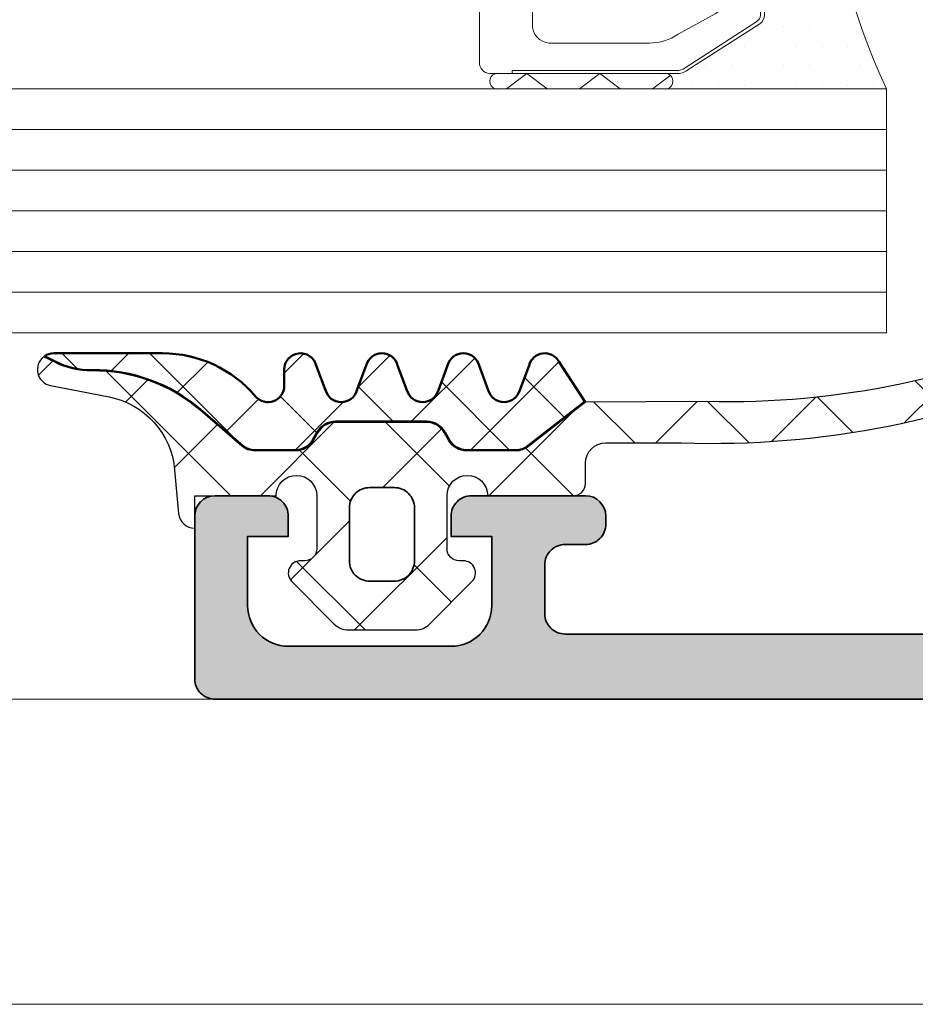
# Model space of a CAD drawing. Header units: millimetres. Extents: x 71658 to 298332, y -154437 to -30421.
# Tile 86 of 155: x 92891 to 92913, y -58691 to -58667. Entities that reach past the tile are written whole.
import ezdxf

# ---------------------------------------------------------------- set-up
doc = ezdxf.new("R2010")
doc.units = ezdxf.units.MM
doc.header["$LTSCALE"] = 500
doc.header["$MEASUREMENT"] = 0
doc.layers.get('0').update_dxf_attribs({"color": 250, "lineweight": 5})
for name, color, linetype, lineweight in [('0S-Profile Aluminium', 254, 'Continuous', 35), ('0S-Profile EPDM', 22, 'Continuous', 25), ('0S-Profile Isolator', 91, 'Continuous', 50), ('0S-Shading Aluminium', 252, 'Continuous', 20), ('0S-Shading EPDM', 25, 'Continuous', 13), ('0S-Shading Isolator', 103, 'Continuous', 25), ('2-0', 30, 'Continuous', 0), ('3-0', 84, 'Continuous', 0), ('A-13-UKS', 250, 'Continuous', 5), ('S11_Stahl_Kontur', 62, 'Continuous', 0), ('SA_Ripplagi', 45, 'Continuous', 9)]:
    doc.layers.add(name, color=color, linetype=linetype, lineweight=lineweight)

# ---------------------------------------------------------------- blocks, each defined once
blk = doc.blocks.new('345060__2391D3E9_2783_4A77_BB1D_5E7184944C44_')
at = {"layer": '0S-Shading Aluminium'}
h = blk.add_hatch(color=256, dxfattribs=at)
edge = h.paths.add_edge_path()
edge.add_arc((0.6999984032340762, 10.999986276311), 0.4999862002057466, 180, 270.0000000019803)
edge.add_line((0.6999984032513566, 10.50000007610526), (6.500003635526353, 10.50000007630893))
edge.add_ellipse((6.500003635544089, 10.00000371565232), major_axis=(-0.4999963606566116, 0), ratio=1, start_angle=180, end_angle=270.0000000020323, ccw=False)
edge.add_line((6.999999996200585, 10.000003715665), (6.999999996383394, 2.800022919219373))
edge.add_ellipse((5.999980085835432, 2.80002291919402), major_axis=(-1.000019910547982, 0), ratio=1, start_angle=89.99999999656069, end_angle=180, ccw=False)
edge.add_line((5.999980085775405, 1.800003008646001), (2.700012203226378, 1.800003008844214))
edge.add_ellipse((2.699981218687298, 2.799972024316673), major_axis=(-0.999969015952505, 0), ratio=1, start_angle=-0.0017821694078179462, end_angle=90.00177533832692, ccw=False)
edge.add_line((1.700012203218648, 2.800003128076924), (1.700012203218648, 4.500000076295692))
edge.add_line((1.700012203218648, 4.500000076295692), (1.100006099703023, 4.500000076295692))
edge.add_line((1.100006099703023, 4.500000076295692), (0, 3.400001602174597))
edge.add_line((0, 3.400001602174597), (0, 0))
edge.add_line((0, 0), (68.4999983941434, -1.33014e-11))
edge.add_arc((68.4999983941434, 0.4999963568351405), 0.4999963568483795, 270, 360.0004159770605)
edge.add_line((68.99999475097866, 0.4999999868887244), (68.99999475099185, 4.500003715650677))
edge.add_arc((68.49999839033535, 4.500003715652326), 0.4999963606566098, 0, 89.99999998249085)
edge.add_line((68.49999839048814, 5.000000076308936), (67.19995618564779, 5.000000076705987))
edge.add_arc((67.19995618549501, 4.50005084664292), 0.4999492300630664, 89.9999999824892, 180)
edge.add_line((66.70000695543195, 4.500050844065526), (66.70000695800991, 4.000000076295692))
edge.add_line((66.70000695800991, 4.000000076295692), (67.70000695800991, 4.000000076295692))
edge.add_line((67.70000695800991, 4.000000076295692), (67.70000695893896, 2.3000462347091))
edge.add_ellipse((66.69996373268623, 2.30004623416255), major_axis=(-1.000043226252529, 0), ratio=1, start_angle=89.99999998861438, end_angle=180, ccw=False)
edge.add_line((66.6999637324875, 1.300003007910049), (62.69996356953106, 1.300003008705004))
edge.add_ellipse((62.69996356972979, 2.299955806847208), major_axis=(-0.9999527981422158, 0), ratio=1, start_angle=0, end_angle=89.99999998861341, ccw=False)
edge.add_line((61.70001077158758, 2.299955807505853), (61.70001077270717, 4.000000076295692))
edge.add_line((61.70001077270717, 4.000000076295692), (62.70001077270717, 4.000000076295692))
edge.add_line((62.70001077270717, 4.000000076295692), (62.70001077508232, 4.499951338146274))
edge.add_arc((62.19996203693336, 4.499951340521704), 0.5000487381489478, 0, 90.0000000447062)
edge.add_line((62.19996203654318, 5.000000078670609), (59.39997866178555, 5.000000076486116))
edge.add_arc((59.39997866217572, 4.500013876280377), 0.4999862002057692, 90.0000000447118, 180)
edge.add_line((58.89999246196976, 4.500013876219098), (58.89999246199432, 4.29999024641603))
edge.add_arc((59.39997958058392, 4.299990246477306), 0.4999871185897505, 180, 270.0000000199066)
edge.add_line((59.39997958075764, 3.800003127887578), (59.89998972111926, 3.800003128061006))
edge.add_ellipse((59.89998972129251, 3.300000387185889), major_axis=(-0.5000027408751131, 0), ratio=1, start_angle=180, end_angle=270.00000001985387, ccw=False)
edge.add_line((60.39999246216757, 3.300000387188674), (60.3999924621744, 2.099994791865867))
edge.add_ellipse((59.89999610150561, 2.099994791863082), major_axis=(-0.4999963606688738, 0), ratio=1, start_angle=89.99999999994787, end_angle=180, ccw=False)
edge.add_line((59.89999610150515, 1.599998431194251), (43.99999856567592, 1.599998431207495))
edge.add_line((43.99999856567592, 1.599998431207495), (37.94294408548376, 1.946114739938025))
edge.add_ellipse((37.99999317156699, 2.944476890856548), major_axis=(-0.999990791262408, 0), ratio=1, start_angle=0, end_angle=86.7295223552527, ccw=False)
edge.add_line((37.00000238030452, 2.944476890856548), (37.00000238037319, 10.09999855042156))
edge.add_ellipse((37.50000238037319, 10.09999855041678), major_axis=(-0.5000000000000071, 0), ratio=1, start_angle=270, end_angle=360, ccw=False)
edge.add_line((37.50000238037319, 10.59999855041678), (38.50000238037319, 10.59999855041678))
edge.add_arc((38.50000238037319, 11.09999855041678), 0.5000000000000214, 270, 360)
edge.add_line((39.00000238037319, 11.09999855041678), (39.00000238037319, 12.50000007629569))
edge.add_ellipse((39.07883882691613, 12.76752066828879), major_axis=(-0.2788950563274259, 0), ratio=1, start_angle=-1.1645893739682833, end_angle=73.5801235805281, ccw=False)
edge.add_line((38.80000138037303, 12.77318907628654), (38.80000138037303, 13.22678307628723))
edge.add_ellipse((39.07886947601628, 13.23244373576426), major_axis=(-0.2789255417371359, 0), ratio=1, start_angle=-73.57540544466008, end_angle=1.1628700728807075, ccw=False)
edge.add_line((39.00000238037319, 13.4999870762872), (39.00000238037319, 15.37999807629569))
edge.add_arc((38.70000238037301, 15.37999807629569), 0.3000000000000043, 0, 90)
edge.add_line((38.70000238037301, 15.67999807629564), (37.72002806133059, 15.67999807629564))
edge.add_arc((37.72002806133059, 15.37999807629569), 0.2999999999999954, 90, 180)
edge.add_line((37.42002806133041, 15.37999807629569), (37.42002806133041, 12.62000007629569))
edge.add_ellipse((37.30002806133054, 12.62000007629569), major_axis=(-0.1199999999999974, 0), ratio=1, start_angle=90.00172824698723, end_angle=180, ccw=False)
edge.add_line((37.30003168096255, 12.50000007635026), (33.000157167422, 12.49987037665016))
edge.add_ellipse((33.00014208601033, 12.99985749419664), major_axis=(-0.4999871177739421, 0), ratio=1, start_angle=0, end_angle=90.00172824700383, ccw=False)
edge.add_line((32.50015496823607, 12.99985749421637), (32.50015496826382, 13.69986732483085))
edge.add_line((32.50015496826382, 13.69986732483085), (33.88839959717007, 16.1043854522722))
edge.add_arc((33.76454956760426, 16.16228914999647), 0.1367174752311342, 334.9424651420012, 455.5867900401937)
edge.add_arc((34.2380068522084, 11.32210783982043), 5.000000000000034, 95.58679004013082, 162.2389628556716)
edge.add_ellipse((29.00015287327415, 12.99987056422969), major_axis=(-0.5000001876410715, 0), ratio=1, start_angle=90.00000000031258, end_angle=162.2389628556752, ccw=False)
edge.add_line((29.00015287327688, 12.49987037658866), (10.19985013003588, 12.49987037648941))
edge.add_ellipse((10.19985013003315, 12.99986041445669), major_axis=(-0.4999900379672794, 0), ratio=1, start_angle=17.744937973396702, end_angle=90.00000000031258, ccw=False)
edge.add_arc((4.961534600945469, 11.3235726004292), 5.000000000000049, 17.74493797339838, 84.36827486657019)
edge.add_arc((5.438560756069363, 16.16107941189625), 0.1390303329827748, 84.3682748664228, 204.0655308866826)
edge.add_line((5.311614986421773, 16.10438545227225), (6.699859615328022, 13.69986732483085))
edge.add_line((6.699859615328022, 13.69986732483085), (6.699859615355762, 12.99985749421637))
edge.add_ellipse((6.199872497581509, 12.99985749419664), major_axis=(-0.4999871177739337, 0), ratio=1, start_angle=89.9982717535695, end_angle=180, ccw=False)
edge.add_line((6.199857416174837, 12.49987037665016), (1.899981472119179, 12.50000007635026))
edge.add_ellipse((1.89998509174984, 12.62000007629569), major_axis=(-0.1199999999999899, 0), ratio=1, start_angle=0, end_angle=89.99827175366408, ccw=False)
edge.add_line((1.779985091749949, 12.62000007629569), (1.779985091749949, 15.37999807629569))
edge.add_arc((1.479985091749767, 15.37999807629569), 0.300000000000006, 0, 90)
edge.add_line((1.479985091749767, 15.67999807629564), (0.5000107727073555, 15.67999807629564))
edge.add_arc((0.5000107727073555, 15.37999807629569), 0.3000000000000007, 90, 180)
edge.add_line((0.2000107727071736, 15.37999807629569), (0.2000107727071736, 13.4999870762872))
edge.add_ellipse((0.121143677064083, 13.23244373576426), major_axis=(-0.2789255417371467, 0), ratio=1, start_angle=178.8371299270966, end_angle=253.5754054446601, ccw=False)
edge.add_line((0.4000117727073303, 13.22678307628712), (0.4000117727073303, 12.77318907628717))
edge.add_ellipse((0.1211763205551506, 12.76752070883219), major_axis=(-0.2788930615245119, 0), ratio=1, start_angle=106.41987641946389, end_angle=181.1645893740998, ccw=False)
edge.add_line((0.2000122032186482, 12.50000203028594), (0.2000122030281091, 10.99998627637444))
edge = h.paths.add_edge_path()
edge.add_ellipse((8.900012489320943, 10.29999549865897), major_axis=(-0.5, 0), ratio=1, start_angle=270, end_angle=360, ccw=False)
edge.add_line((8.900012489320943, 10.79999549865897), (35.10000848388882, 10.79999549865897))
edge.add_ellipse((35.10000848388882, 10.29999549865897), major_axis=(-0.5, 0), ratio=1, start_angle=180, end_angle=270, ccw=False)
edge.add_line((35.60000848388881, 10.29999549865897), (35.60000848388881, 2.100006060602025))
edge.add_ellipse((35.10000848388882, 2.100006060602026), major_axis=(-0.5, 0), ratio=1, start_angle=90, end_angle=180, ccw=False)
edge.add_line((35.10000848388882, 1.600006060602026), (8.900012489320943, 1.600006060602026))
edge.add_ellipse((8.900012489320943, 2.100006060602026), major_axis=(-0.5, 0), ratio=1, start_angle=0, end_angle=90, ccw=False)
edge.add_line((8.400012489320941, 2.100006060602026), (8.400012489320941, 10.29999549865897))
at = {"layer": '0S-Profile Aluminium', "color": 7}
for points in [[(62.19996203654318, 5.000000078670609), (59.39997866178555, 5.000000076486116)], [(68.49999839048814, 5.000000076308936), (67.19995618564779, 5.000000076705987)], [(1.700012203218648, 2.800003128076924), (1.700012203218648, 4.500000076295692), (1.100006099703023, 4.500000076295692), (0, 3.400001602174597), (0, 0), (68.4999983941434, -1.33014e-11)], [(58.89999246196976, 4.500013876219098), (58.89999246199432, 4.29999024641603)], [(61.70001077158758, 2.299955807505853), (61.70001077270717, 4.000000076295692), (62.70001077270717, 4.000000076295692), (62.70001077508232, 4.499951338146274)], [(66.70000695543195, 4.500050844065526), (66.70000695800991, 4.000000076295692), (67.70000695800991, 4.000000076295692), (67.70000695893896, 2.3000462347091)], [(68.99999475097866, 0.4999999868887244), (68.99999475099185, 4.500003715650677)], [(59.39997958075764, 3.800003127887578), (59.89998972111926, 3.800003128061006)], [(60.39999246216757, 3.300000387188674), (60.3999924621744, 2.099994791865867)], [(59.89999610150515, 1.599998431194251), (43.99999856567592, 1.599998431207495), (37.94294408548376, 1.946114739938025)], [(66.6999637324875, 1.300003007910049), (62.69996356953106, 1.300003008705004)]]:
    blk.add_lwpolyline(points, dxfattribs=at)
for centre, radius, start, end in [((59.39997866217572, 4.500013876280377), 0.4999862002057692, 90.0000000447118, 180), ((62.19996203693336, 4.499951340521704), 0.5000487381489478, 0, 90.0000000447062), ((67.19995618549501, 4.50005084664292), 0.4999492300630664, 89.9999999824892, 180), ((68.49999839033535, 4.500003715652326), 0.4999963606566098, 0, 89.99999998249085), ((59.39997958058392, 4.299990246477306), 0.4999871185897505, 180, 270.0000000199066), ((68.4999983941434, 0.4999963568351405), 0.4999963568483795, 270, 0.0004159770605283)]:
    blk.add_arc(centre, radius, start, end, dxfattribs=at)
at = {"layer": '0S-Profile Aluminium', "color": 7, "extrusion": (0, 0, -1)}
for centre, radius, start, end in [((-59.89998972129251, 3.300000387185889), 0.5000027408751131, 89.99999998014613, 180), ((-62.69996356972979, 2.299955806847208), 0.9999527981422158, 270.0000000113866, 0), ((-66.69996373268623, 2.30004623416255), 1.000043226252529, 180, 270.0000000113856), ((-59.89999610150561, 2.099994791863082), 0.4999963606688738, 180, 270.0000000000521)]:
    blk.add_arc(centre, radius, start, end, dxfattribs=at)
blk = doc.blocks.new('372200__0D2AF6D2_00B8_4202_8837_B39E18987352_')
at = {"layer": '0S-Profile Aluminium', "color": 7}
blk.add_blockref('345060__2391D3E9_2783_4A77_BB1D_5E7184944C44_', (0, 0), dxfattribs=at)
blk = doc.blocks.new('__409DDA6F_1EA5_4CF0_8857_D1FBD6421105_')
at = {"color": 7}
blk.add_lwpolyline([(230.1966630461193, -256.3416985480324), (227.8250901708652, -256.3416985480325)], dxfattribs=at)
at = {"layer": '2-0'}
for p, q in [((226.5250901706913, -255.2166985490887), (230.5250901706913, -255.2166985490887)), ((230.5250901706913, -255.2166985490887), (236.0250901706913, -255.2166985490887)), ((230.5250901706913, -255.5916985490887), (226.5250901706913, -255.5916985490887)), ((231.2625901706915, -255.6929485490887), (231.2625901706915, -255.6929485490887)), ((231.8975901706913, -255.6929485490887), (231.8975901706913, -255.6929485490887)), ((232.5325901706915, -255.6929485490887), (232.5325901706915, -255.6929485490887)), ((233.1675901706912, -255.6929485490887), (233.1675901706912, -255.6929485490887)), ((233.8025901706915, -255.6929485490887), (233.8025901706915, -255.6929485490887)), ((234.4375901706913, -255.6929485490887), (234.4375901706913, -255.6929485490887)), ((235.0725901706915, -255.6929485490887), (235.0725901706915, -255.6929485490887)), ((235.7075901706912, -255.6929485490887), (235.7075901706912, -255.6929485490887)), ((232.2150901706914, -256.1691985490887), (232.2150901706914, -256.1691985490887)), ((232.8500901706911, -256.1691985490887), (232.8500901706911, -256.1691985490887)), ((233.4850901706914, -256.1691985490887), (233.4850901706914, -256.1691985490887)), ((234.1200901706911, -256.1691985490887), (234.1200901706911, -256.1691985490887)), ((234.7550901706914, -256.1691985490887), (234.7550901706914, -256.1691985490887)), ((235.3900901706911, -256.1691985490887), (235.3900901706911, -256.1691985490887)), ((232.5325901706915, -256.6454485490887), (232.5325901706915, -256.6454485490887)), ((233.1675901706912, -256.6454485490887), (233.1675901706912, -256.6454485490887)), ((233.8025901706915, -256.6454485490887), (233.8025901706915, -256.6454485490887)), ((234.4375901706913, -256.6454485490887), (234.4375901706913, -256.6454485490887)), ((235.0725901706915, -256.6454485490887), (235.0725901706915, -256.6454485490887)), ((233.4850901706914, -257.1216985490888), (233.4850901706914, -257.1216985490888)), ((234.1200901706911, -257.1216985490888), (234.1200901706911, -257.1216985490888)), ((234.7550901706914, -257.1216985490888), (234.7550901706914, -257.1216985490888)), ((233.0250901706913, -265.1087034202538), (233.0250901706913, -257.3246936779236)), ((233.1675901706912, -257.5979485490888), (233.1675901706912, -257.5979485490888)), ((233.8025901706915, -257.5979485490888), (233.8025901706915, -257.5979485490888)), ((234.4375901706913, -257.5979485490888), (234.4375901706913, -257.5979485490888)), ((235.0725901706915, -257.5979485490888), (235.0725901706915, -257.5979485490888)), ((233.4850901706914, -258.0741985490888), (233.4850901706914, -258.0741985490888)), ((234.1200901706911, -258.0741985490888), (234.1200901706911, -258.0741985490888)), ((234.7550901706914, -258.0741985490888), (234.7550901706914, -258.0741985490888)), ((233.1675901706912, -258.5504485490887), (233.1675901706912, -258.5504485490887)), ((233.8025901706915, -258.5504485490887), (233.8025901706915, -258.5504485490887)), ((234.4375901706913, -258.5504485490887), (234.4375901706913, -258.5504485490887)), ((233.4850901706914, -259.0266985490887), (233.4850901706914, -259.0266985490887)), ((234.1200901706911, -259.0266985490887), (234.1200901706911, -259.0266985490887)), ((234.7550901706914, -259.0266985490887), (234.7550901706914, -259.0266985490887)), ((233.1675901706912, -259.5029485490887), (233.1675901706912, -259.5029485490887)), ((233.8025901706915, -259.5029485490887), (233.8025901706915, -259.5029485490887)), ((234.4375901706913, -259.5029485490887), (234.4375901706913, -259.5029485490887)), ((233.4850901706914, -259.9791985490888), (233.4850901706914, -259.9791985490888)), ((234.1200901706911, -259.9791985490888), (234.1200901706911, -259.9791985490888)), ((233.1675901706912, -260.4554485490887), (233.1675901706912, -260.4554485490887)), ((233.8025901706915, -260.4554485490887), (233.8025901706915, -260.4554485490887)), ((234.4375901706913, -260.4554485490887), (234.4375901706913, -260.4554485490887)), ((233.4850901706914, -260.9316985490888), (233.4850901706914, -260.9316985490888)), ((234.1200901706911, -260.9316985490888), (234.1200901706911, -260.9316985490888)), ((233.1675901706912, -261.4079485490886), (233.1675901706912, -261.4079485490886)), ((233.8025901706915, -261.4079485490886), (233.8025901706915, -261.4079485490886)), ((234.4375901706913, -261.4079485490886), (234.4375901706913, -261.4079485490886)), ((233.4850901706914, -261.8841985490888), (233.4850901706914, -261.8841985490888)), ((234.1200901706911, -261.8841985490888), (234.1200901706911, -261.8841985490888)), ((233.1675901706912, -262.3604485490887), (233.1675901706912, -262.3604485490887)), ((233.8025901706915, -262.3604485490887), (233.8025901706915, -262.3604485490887)), ((234.4375901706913, -262.3604485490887), (234.4375901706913, -262.3604485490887)), ((233.4850901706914, -262.8366985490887), (233.4850901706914, -262.8366985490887)), ((234.1200901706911, -262.8366985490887), (234.1200901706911, -262.8366985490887)), ((233.1675901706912, -263.3129485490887), (233.1675901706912, -263.3129485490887)), ((233.8025901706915, -263.3129485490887), (233.8025901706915, -263.3129485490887)), ((234.4375901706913, -263.3129485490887), (234.4375901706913, -263.3129485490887)), ((233.4850901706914, -263.7891985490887), (233.4850901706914, -263.7891985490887)), ((234.1200901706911, -263.7891985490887), (234.1200901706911, -263.7891985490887)), ((234.7550901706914, -263.7891985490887), (234.7550901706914, -263.7891985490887)), ((233.1675901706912, -264.2654485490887), (233.1675901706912, -264.2654485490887)), ((233.8025901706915, -264.2654485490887), (233.8025901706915, -264.2654485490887)), ((234.4375901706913, -264.2654485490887), (234.4375901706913, -264.2654485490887)), ((233.4850901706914, -264.7416985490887), (233.4850901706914, -264.7416985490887)), ((234.1200901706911, -264.7416985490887), (234.1200901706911, -264.7416985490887)), ((234.7550901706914, -264.7416985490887), (234.7550901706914, -264.7416985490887)), ((233.1675901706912, -265.2179485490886), (233.1675901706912, -265.2179485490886)), ((233.8025901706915, -265.2179485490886), (233.8025901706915, -265.2179485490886)), ((234.4375901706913, -265.2179485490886), (234.4375901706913, -265.2179485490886)), ((235.0725901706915, -265.2179485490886), (235.0725901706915, -265.2179485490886)), ((232.8500901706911, -265.6941985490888), (232.8500901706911, -265.6941985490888)), ((233.4850901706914, -265.6941985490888), (233.4850901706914, -265.6941985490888)), ((234.1200901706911, -265.6941985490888), (234.1200901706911, -265.6941985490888)), ((234.7550901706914, -265.6941985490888), (234.7550901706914, -265.6941985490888)), ((235.3900901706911, -265.6941985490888), (235.3900901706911, -265.6941985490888)), ((232.5325901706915, -266.1704485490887), (232.5325901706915, -266.1704485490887)), ((233.1675901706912, -266.1704485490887), (233.1675901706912, -266.1704485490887)), ((233.8025901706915, -266.1704485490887), (233.8025901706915, -266.1704485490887)), ((234.4375901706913, -266.1704485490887), (234.4375901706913, -266.1704485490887)), ((235.0725901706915, -266.1704485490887), (235.0725901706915, -266.1704485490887)), ((231.5800901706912, -266.6466985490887), (231.5800901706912, -266.6466985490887)), ((232.2150901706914, -266.6466985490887), (232.2150901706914, -266.6466985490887)), ((232.8500901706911, -266.6466985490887), (232.8500901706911, -266.6466985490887)), ((233.4850901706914, -266.6466985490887), (233.4850901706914, -266.6466985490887)), ((234.1200901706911, -266.6466985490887), (234.1200901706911, -266.6466985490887)), ((234.7550901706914, -266.6466985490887), (234.7550901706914, -266.6466985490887)), ((235.3900901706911, -266.6466985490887), (235.3900901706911, -266.6466985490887)), ((226.5250901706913, -266.8416985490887), (230.5250901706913, -266.8416985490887)), ((231.2625901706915, -267.1229485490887), (231.2625901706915, -267.1229485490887)), ((231.8975901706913, -267.1229485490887), (231.8975901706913, -267.1229485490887)), ((232.5325901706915, -267.1229485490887), (232.5325901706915, -267.1229485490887)), ((233.1675901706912, -267.1229485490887), (233.1675901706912, -267.1229485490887)), ((233.8025901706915, -267.1229485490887), (233.8025901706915, -267.1229485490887)), ((234.4375901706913, -267.1229485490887), (234.4375901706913, -267.1229485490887)), ((235.0725901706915, -267.1229485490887), (235.0725901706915, -267.1229485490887)), ((235.7075901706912, -267.1229485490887), (235.7075901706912, -267.1229485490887)), ((230.5250901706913, -267.2166985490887), (226.5250901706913, -267.2166985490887)), ((236.0250901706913, -267.2166985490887), (230.5250901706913, -267.2166985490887))]:
    blk.add_line(p, q, dxfattribs=at)
at = {"layer": '2-0', "extrusion": (-1e-16, 0, -1)}
for centre, radius, start, end in [((-226.4704026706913, -255.4041985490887), 0.1953125, 253.739795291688, 106.2602047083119), ((-230.5797776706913, -255.4041985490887), 0.1953125, 73.73979529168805, 286.260204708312), ((-230.5797776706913, -255.4041985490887), 0.1953125, 73.73979529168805, 286.260204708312), ((-248.4787763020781, -261.2166985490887), 13.82368613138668, 334.2759272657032, 25.7240727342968), ((-226.4704026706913, -267.0291985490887), 0.1953125, 253.739795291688, 106.2602047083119), ((-230.5797776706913, -267.0291985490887), 0.1953125, 73.73979529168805, 286.260204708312), ((-230.5797776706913, -267.0291985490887), 0.1953125, 73.73979529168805, 286.260204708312)]:
    blk.add_arc(centre, radius, start, end, dxfattribs=at)
at = {"layer": '3-0'}
for p, q in [((227.1829877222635, -255.2166985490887), (226.6829877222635, -255.5916985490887)), ((227.6829877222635, -255.5916985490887), (227.1829877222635, -255.2166985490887)), ((228.9790389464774, -255.2166985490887), (228.4790389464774, -255.5916985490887)), ((229.4790389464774, -255.5916985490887), (228.9790389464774, -255.2166985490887)), ((230.701866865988, -255.2716160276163), (230.2750901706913, -255.5916985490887)), ((227.1829877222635, -266.8416985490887), (226.6829877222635, -267.2166985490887)), ((227.6829877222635, -267.2166985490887), (227.1829877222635, -266.8416985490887)), ((228.9790389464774, -266.8416985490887), (228.4790389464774, -267.2166985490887)), ((229.4790389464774, -267.2166985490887), (228.9790389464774, -266.8416985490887)), ((230.701866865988, -266.8966160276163), (230.2750901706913, -267.2166985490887))]:
    blk.add_line(p, q, dxfattribs=at)
at = {"layer": 'S11_Stahl_Kontur'}
for p, q in [((230.8594047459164, -255.5916985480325), (226.3250901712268, -255.5916985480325)), ((226.8250901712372, -255.591698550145), (226.8250901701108, -255.6666985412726)), ((226.8250901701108, -255.6666985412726), (230.8594047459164, -255.6666985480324)), ((231.0715367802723, -255.7325995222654), (232.8372222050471, -256.8693635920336)), ((232.9079328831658, -256.8163305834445), (231.142247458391, -255.6795665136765)), ((226.025090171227, -255.8166985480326), (226.0250901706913, -261.1106325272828)), ((230.1966630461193, -256.3416985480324), (227.8250901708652, -256.3416985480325)), ((227.3250901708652, -256.7166985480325), (227.325090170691, -261.2166985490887)), ((231.8321969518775, -257.0701888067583), (230.9037698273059, -256.5613684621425)), ((232.925090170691, -257.0284626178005), (232.9250901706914, -265.4049344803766)), ((233.0250901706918, -265.4049344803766), (233.0250901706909, -257.0284626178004)), ((232.1250901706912, -261.2166985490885), (232.1250901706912, -257.6005188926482)), ((226.0250901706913, -261.3227645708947), (226.0250901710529, -266.6166985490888)), ((227.325090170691, -261.2166985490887), (227.3250901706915, -265.7166985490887)), ((232.1250901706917, -264.8328782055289), (232.1250901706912, -261.2166985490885)), ((230.9037698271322, -265.8720286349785), (231.8321969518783, -265.3632082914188)), ((232.8372222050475, -265.5640335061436), (231.0715367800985, -266.7007975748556)), ((231.1422474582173, -266.7538305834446), (232.9079328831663, -265.6170665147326)), ((227.8250901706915, -266.0916985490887), (230.1966630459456, -266.0916985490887)), ((226.325090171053, -266.8416985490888), (230.8594047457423, -266.8416985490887)), ((230.8594047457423, -266.7666985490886), (226.8250901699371, -266.7666985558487)), ((226.8250901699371, -266.7666985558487), (226.8250901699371, -266.8416985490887))]:
    blk.add_line(p, q, dxfattribs=at)
at = {"layer": 'S11_Stahl_Kontur', "extrusion": (-1e-16, 0, -1)}
for centre, radius, start, end in [((-226.2922776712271, -255.8604485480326), 0.2707456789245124, 9.299241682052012, 96.96096302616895), ((-230.8666633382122, -256.0674959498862), 0.4758527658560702, 89.12598420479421, 125.3898928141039), ((-230.8648486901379, -256.0235465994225), 0.3568895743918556, 89.12598420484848, 125.3898928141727), ((-227.7704026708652, -256.7896152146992), 0.4512427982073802, 9.299241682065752, 96.96096302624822), ((-230.2148095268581, -257.5311920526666), 1.189631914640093, 89.125984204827, 125.3898928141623), ((-232.7239762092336, -257.035721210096), 0.201244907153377, 124.2446167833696, 177.9329815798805), ((-232.7569382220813, -257.0381407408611), 0.268326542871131, 124.2446167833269, 177.9329815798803), ((-231.4547102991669, -257.6247142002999), 0.6708163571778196, 124.2446167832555, 177.9329815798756), ((-226.0188401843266, -261.2166985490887), 0.1062500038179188, 93.37227919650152, 266.6277208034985), ((-231.4547102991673, -264.8086828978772), 0.6708163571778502, 182.0670184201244, 235.7553832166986), ((-232.7239762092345, -265.3976758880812), 0.2012449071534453, 182.0670184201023, 235.7553832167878), ((-232.7569382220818, -265.395256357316), 0.2683265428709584, 182.067018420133, 235.7553832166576), ((-227.7704026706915, -265.643781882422), 0.4512427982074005, 263.0390369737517, 350.7007583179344), ((-230.2148095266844, -264.9022050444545), 1.189631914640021, 234.6101071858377, 270.8740157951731), ((-226.2922776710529, -266.5729485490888), 0.2707456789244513, 263.0390369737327, 350.7007583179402), ((-230.8648486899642, -266.4098504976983), 0.3568895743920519, 234.6101071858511, 270.8740157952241), ((-230.8666633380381, -266.365901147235), 0.4758527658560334, 234.6101071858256, 270.874015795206)]:
    blk.add_arc(centre, radius, start, end, dxfattribs=at)
blk = doc.blocks.new('284351__A89DEB10_2D6E_4E33_BDE8_8AF3A567A1C1_')
at = {"layer": '0S-Shading EPDM'}
h = blk.add_hatch(dxfattribs=at)
h.set_pattern_fill('ANSI37', color=256, scale=0.625, angle=90, style=0)
h.set_pattern_definition([(135, (0, 0), (-1.403165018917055, -1.403165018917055), []), (225, (0, 0), (1.403165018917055, -1.403165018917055), [])])
edge = h.paths.add_edge_path()
edge.add_line((6.199962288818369, 1.299987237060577), (6.199962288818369, 1.123706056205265e-05))
edge.add_arc((6.699962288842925, 1.12370605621e-05), 0.5000000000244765, 180, 360)
edge.add_line((7.199962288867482, 1.12370605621e-05), (9.299965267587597, 8.4285791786e-06))
edge.add_ellipse((9.299965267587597, -0.3000000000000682), major_axis=(-0.3000084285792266, 0), ratio=1, start_angle=180, end_angle=270, ccw=False)
edge.add_line((9.599973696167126, -0.3000000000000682), (9.599973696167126, -0.8000076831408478))
edge.add_arc((10.09979059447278, -0.8000076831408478), 0.4998168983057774, 180, 269.9950213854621)
edge.add_line((10.09974716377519, -1.299824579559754), (11.95669132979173, -1.299824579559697))
edge.add_ellipse((12.72616683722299, -23.36255503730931), major_axis=(-22.07614476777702, 0), ratio=1, start_angle=218.8187455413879, end_angle=271.9974787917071, ccw=False)
edge.add_ellipse((29.49341543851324, -9.773935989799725), major_axis=(-0.4999939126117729, 0), ratio=1, start_angle=44.99861945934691, end_angle=210.0011404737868, ccw=False)
edge.add_arc((13.15268284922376, -22.56197735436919), 20.25355707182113, 37.87505368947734, 91.60488280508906)
edge.add_line((12.58544499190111, -2.316365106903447), (9.600093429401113, -2.300007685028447))
edge.add_line((9.600093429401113, -2.300007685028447), (8.200809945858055, -1.206086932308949))
edge.add_arc((7.892860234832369, -1.599999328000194), 0.5000000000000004, 51.98269699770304, 90)
edge.add_line((7.892860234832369, -1.099999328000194), (6.678354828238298, -1.099999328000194))
edge.add_arc((6.678354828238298, -1.59999932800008), 0.4999999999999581, 90, 150.0000000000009)
edge.add_line((6.245342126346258, -1.349999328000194), (6.129872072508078, -1.549999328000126))
edge.add_ellipse((5.696859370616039, -1.299999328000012), major_axis=(-0.5000000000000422, 0), ratio=1, start_angle=90, end_angle=149.9999999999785, ccw=False)
edge.add_line((5.696859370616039, -1.799999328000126), (3.459849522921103, -1.799999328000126))
edge.add_ellipse((3.459849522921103, -1.299999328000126), major_axis=(-0.4999999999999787, 0), ratio=1, start_angle=30.00000000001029, end_angle=90, ccw=False)
edge.add_line((3.026836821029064, -1.549999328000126), (2.911366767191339, -1.349999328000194))
edge.add_arc((2.478354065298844, -1.599999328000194), 0.5000000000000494, 29.99999999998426, 90)
edge.add_line((2.478354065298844, -1.099999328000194), (1.480853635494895, -1.099999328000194))
edge.add_arc((1.480853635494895, -1.595897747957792), 0.4958984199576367, 90, 130.6411808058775)
edge.add_line((1.157865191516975, -1.219608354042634), (0.1316338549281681, -2.100475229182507))
edge.add_ellipse((-2.476076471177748, 0.9375707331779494), major_axis=(-4.003732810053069, 0), ratio=1, start_angle=89.38113086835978, end_angle=130.6411808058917, ccw=False)
edge.add_arc((-2.540923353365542, -5.065811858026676), 2.000000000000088, 89.38113086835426, 116.6547912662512)
edge.add_line((-3.43815125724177, -3.278360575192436), (-3.710891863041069, -3.415265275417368))
edge.add_ellipse((-3.464703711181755, -3.10000076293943), major_axis=(-0.4000003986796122, 0), ratio=1, start_angle=-78.98943755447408, end_angle=52.01393772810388, ccw=False)
edge.add_line((-3.541099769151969, -2.707363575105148), (-2.103007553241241, -2.427761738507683))
edge.add_arc((-2.484711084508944, -0.4645240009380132), 1.999999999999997, 281.0024964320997, 355.0047506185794)
edge.add_line((-0.4923072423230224, -0.6386702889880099), (-0.3985256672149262, 0.4342826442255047))
edge.add_ellipse((4.0603308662e-06, 0.3999974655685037), major_axis=(-0.4000017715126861, 0), ratio=1, start_angle=270.0005815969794, end_angle=355.08299850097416, ccw=False)
edge.add_line((0, 0.7999992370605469), (0, 0))
edge.add_line((0, 0), (1.999981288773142, 1.12370605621e-05))
edge.add_arc((2.499981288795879, 1.12370605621e-05), 0.5000000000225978, 180, 360)
edge.add_line((2.999981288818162, 1.12370605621e-05), (2.999981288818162, 1.299987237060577))
edge.add_arc((2.699981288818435, 1.299987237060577), 0.2999999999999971, 0, 90)
edge.add_line((2.699981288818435, 1.599987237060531), (2.599956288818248, 1.599987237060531))
edge.add_ellipse((2.599984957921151, 1.900002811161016), major_axis=(-0.3000155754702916, 0), ratio=1, start_angle=-44.996591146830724, end_angle=89.99452488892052, ccw=False)
edge.add_line((2.387829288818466, 2.112133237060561), (3.428391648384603, 3.153428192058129))
edge.add_ellipse((3.782069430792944, 2.799999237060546), major_axis=(-0.5000000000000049, 0), ratio=1, start_angle=270, end_angle=315.0201621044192, ccw=False)
edge.add_line((3.782069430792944, 3.299999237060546), (5.418117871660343, 3.299999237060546))
edge.add_ellipse((5.418117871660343, 2.799999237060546), major_axis=(-0.5, 0), ratio=1, start_angle=224.9723007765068, end_angle=270, ccw=False)
edge.add_line((5.771842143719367, 3.153381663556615), (6.812084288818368, 2.112133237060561))
edge.add_ellipse((6.599956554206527, 1.899991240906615), major_axis=(-0.3000040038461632, 0), ratio=1, start_angle=89.9999493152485, end_angle=225.0019259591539, ccw=False)
edge.add_line((6.599956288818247, 1.599987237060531), (6.499962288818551, 1.599987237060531))
edge.add_arc((6.499962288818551, 1.299987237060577), 0.3000000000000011, 90, 180)
edge = h.paths.add_edge_path()
edge.add_line((5.399975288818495, 0.2999872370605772), (5.399975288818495, 1.599987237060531))
edge.add_arc((4.899993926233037, 1.600005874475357), 0.4999813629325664, 359.9978642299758, 450.002135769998)
edge.add_line((4.899975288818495, 2.099987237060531), (4.299968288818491, 2.099987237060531))
edge.add_arc((4.299949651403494, 1.600005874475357), 0.4999813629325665, 89.9978642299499, 180.0021357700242)
edge.add_line((3.799968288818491, 1.599987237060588), (3.799968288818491, 0.2999872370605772))
edge.add_arc((4.299958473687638, 0.2999774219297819), 0.4999901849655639, 179.9988752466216, 270.0011247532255)
edge.add_line((4.299968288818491, -0.2000127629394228), (4.899975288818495, -0.2000127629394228))
edge.add_arc((4.899985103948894, 0.2999774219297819), 0.4999901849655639, 269.9988752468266, 360.0011247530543)
at = {"layer": '0S-Profile Aluminium', "color": 7}
for points in [[(4.899975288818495, 2.099987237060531), (4.299968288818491, 2.099987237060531)], [(3.799968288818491, 1.599987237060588), (3.799968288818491, 0.2999872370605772)], [(5.399975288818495, 0.2999872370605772), (5.399975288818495, 1.599987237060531)], [(4.299968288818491, -0.2000127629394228), (4.899975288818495, -0.2000127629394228)]]:
    blk.add_lwpolyline(points, dxfattribs=at)
for centre, radius, start, end in [((4.299949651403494, 1.600005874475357), 0.4999813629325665, 89.9978642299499, 180.0021357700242), ((4.899993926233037, 1.600005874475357), 0.4999813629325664, 359.9978642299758, 90.00213576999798), ((4.299958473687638, 0.2999774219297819), 0.4999901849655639, 179.9988752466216, 270.0011247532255), ((4.899985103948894, 0.2999774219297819), 0.4999901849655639, 269.9988752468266, 0.0011247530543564)]:
    blk.add_arc(centre, radius, start, end, dxfattribs=at)
at = {"layer": '0S-Profile EPDM', "color": 7}
for points in [[(2.387829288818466, 2.112133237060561), (3.428391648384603, 3.153428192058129)], [(3.782069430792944, 3.299999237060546), (5.418117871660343, 3.299999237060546)], [(5.771842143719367, 3.153381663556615), (6.812084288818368, 2.112133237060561)], [(2.699981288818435, 1.599987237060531), (2.599956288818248, 1.599987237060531)], [(6.599956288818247, 1.599987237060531), (6.499962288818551, 1.599987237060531)], [(2.999981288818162, 1.12370605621e-05), (2.999981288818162, 1.299987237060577)], [(6.199962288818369, 1.299987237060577), (6.199962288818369, 1.12370605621e-05)], [(0, 0.7999992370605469), (0, 0), (1.999981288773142, 1.12370605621e-05)], [(-0.4923072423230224, -0.6386702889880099), (-0.3985256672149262, 0.4342826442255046)], [(7.199962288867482, 1.12370605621e-05), (9.299965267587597, 8.4285791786e-06)], [(9.599973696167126, -0.3000000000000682), (9.599973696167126, -0.8000076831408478)], [(2.478354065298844, -1.099999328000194), (1.480853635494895, -1.099999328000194)], [(7.892860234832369, -1.099999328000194), (6.678354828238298, -1.099999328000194)], [(12.58544499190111, -2.316365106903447), (9.600093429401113, -2.300007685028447), (8.200809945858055, -1.206086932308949)], [(1.157865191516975, -1.219608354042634), (0.1316338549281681, -2.100475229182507)], [(3.026836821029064, -1.549999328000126), (2.911366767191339, -1.349999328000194)], [(6.245342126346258, -1.349999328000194), (6.129872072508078, -1.549999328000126)], [(10.09974716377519, -1.299824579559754), (11.95669132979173, -1.299824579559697)], [(5.696859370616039, -1.799999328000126), (3.459849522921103, -1.799999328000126)], [(-3.541099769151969, -2.707363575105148), (-2.103007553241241, -2.427761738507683)], [(-3.43815125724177, -3.278360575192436), (-3.710891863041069, -3.415265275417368)]]:
    blk.add_lwpolyline(points, dxfattribs=at)
at = {"layer": '0S-Profile EPDM', "color": 7, "extrusion": (0, 0, -1)}
for centre, radius, start, end in [((-3.782069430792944, 2.799999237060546), 0.5000000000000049, 44.97983789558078, 90), ((-5.418117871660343, 2.799999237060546), 0.5, 90, 135.0276992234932), ((-2.599984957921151, 1.900002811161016), 0.3000155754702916, 270.0054751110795, 44.99659114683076), ((-6.599956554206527, 1.899991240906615), 0.3000040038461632, 134.9980740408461, 270.0000506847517), ((-4.0603308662e-06, 0.3999974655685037), 0.4000017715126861, 4.917001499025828, 89.99941840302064), ((-9.299965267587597, -0.3000000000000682), 0.3000084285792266, 90, 180), ((-12.72616683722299, -23.36255503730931), 22.07614476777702, 88.00252120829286, 141.1812544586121), ((-3.459849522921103, -1.299999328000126), 0.4999999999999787, 270, 329.9999999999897), ((-5.696859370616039, -1.299999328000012), 0.5000000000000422, 210.0000000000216, 270), ((2.476076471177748, 0.9375707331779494), 4.003732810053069, 229.3588191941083, 270.6188691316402), ((3.464703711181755, -3.10000076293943), 0.4000003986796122, 307.9860622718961, 78.98943755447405)]:
    blk.add_arc(centre, radius, start, end, dxfattribs=at)
at = {"layer": '0S-Profile EPDM', "color": 7}
for centre, radius, start, end in [((2.699981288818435, 1.299987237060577), 0.2999999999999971, 0, 90), ((6.499962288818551, 1.299987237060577), 0.3000000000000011, 90, 180), ((2.499981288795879, 1.12370605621e-05), 0.5000000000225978, 180, 0), ((6.699962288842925, 1.12370605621e-05), 0.5000000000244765, 180, 0), ((-2.484711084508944, -0.4645240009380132), 1.999999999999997, 281.0024964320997, 355.0047506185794), ((10.09979059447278, -0.8000076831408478), 0.4998168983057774, 180, 269.9950213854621), ((1.480853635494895, -1.595897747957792), 0.4958984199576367, 90, 130.6411808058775), ((2.478354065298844, -1.599999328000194), 0.5000000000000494, 29.99999999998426, 90), ((6.678354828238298, -1.59999932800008), 0.4999999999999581, 90, 150.0000000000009), ((7.892860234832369, -1.599999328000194), 0.5000000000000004, 51.98269699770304, 90), ((13.15268284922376, -22.56197735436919), 20.25355707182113, 37.87505368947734, 91.60488280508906), ((-2.540923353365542, -5.065811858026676), 2.000000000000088, 89.38113086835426, 116.6547912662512)]:
    blk.add_arc(centre, radius, start, end, dxfattribs=at)
blk = doc.blocks.new('284351__BBB54856_F892_4ABA_B591_5242F5318001_')
at = {"layer": '0S-Shading Isolator'}
h = blk.add_hatch(dxfattribs=at)
h.set_pattern_fill('ANSI37', color=256, scale=0.48, angle=90, style=0)
h.set_pattern_definition([(135, (0, 0), (-1.077630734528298, -1.077630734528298), []), (225, (0, 0), (1.077630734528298, -1.077630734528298), [])])
edge = h.paths.add_edge_path()
edge.add_line((7.986465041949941, -2.596474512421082), (8.213721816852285, -3.203530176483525))
edge.add_arc((8.600091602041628, -3.100001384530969), 0.3999997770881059, 195.0001826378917, 330.0002013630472)
edge.add_line((8.946502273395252, -3.300000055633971), (9.589112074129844, -2.316809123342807))
edge.add_line((9.589112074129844, -2.316809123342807), (8.188491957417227, -1.221843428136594))
edge.add_arc((7.892860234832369, -1.599999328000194), 0.4799999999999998, 51.98269699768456, 90)
edge.add_line((7.892860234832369, -1.119999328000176), (6.678354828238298, -1.119999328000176))
edge.add_arc((6.678354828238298, -1.59999932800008), 0.4799999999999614, 90, 150.0000000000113)
edge.add_line((6.262662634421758, -1.359999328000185), (6.147192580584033, -1.559999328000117))
edge.add_ellipse((5.696859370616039, -1.299999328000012), major_axis=(-0.5200000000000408, 0), ratio=1, start_angle=90, end_angle=149.9999999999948, ccw=False)
edge.add_line((5.696859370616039, -1.819999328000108), (3.459849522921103, -1.819999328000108))
edge.add_ellipse((3.459849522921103, -1.299999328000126), major_axis=(-0.519999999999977, 0), ratio=1, start_angle=30.000000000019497, end_angle=90, ccw=False)
edge.add_line((3.009516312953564, -1.559999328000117), (2.894046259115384, -1.359999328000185))
edge.add_arc((2.478354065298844, -1.599999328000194), 0.4800000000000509, 30.00000000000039, 90)
edge.add_line((2.478354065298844, -1.119999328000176), (1.480853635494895, -1.119999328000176))
edge.add_arc((1.480853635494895, -1.595897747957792), 0.4758984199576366, 90, 130.641180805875)
edge.add_line((1.170891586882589, -1.234784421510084), (0.1446602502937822, -2.115651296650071))
edge.add_ellipse((-2.476076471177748, 0.9375707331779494), major_axis=(-4.023732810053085, 0), ratio=1, start_angle=89.38113086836, end_angle=130.6411808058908, ccw=False)
edge.add_arc((-2.540923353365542, -5.065811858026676), 1.980000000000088, 89.38113086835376, 116.6547912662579)
edge.add_line((-3.429178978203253, -3.296235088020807), (-3.692825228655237, -3.428574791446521))
edge.add_arc((-3.464703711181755, -3.10000076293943), 0.4000003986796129, 235.2286267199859, 270.0808945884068)
edge.add_line((-3.464138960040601, -3.500000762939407), (-0.7923544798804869, -3.500001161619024))
edge.add_arc((-0.792284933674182, -0.5000291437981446), 2.999972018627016, 269.9986717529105, 319.6801779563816)
edge.add_ellipse((1.800001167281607, -2.699998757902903), major_axis=(-0.4000005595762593, 0), ratio=1, start_angle=180, end_angle=319.6792123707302, ccw=False)
edge.add_line((2.200001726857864, -2.699998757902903), (2.200001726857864, -3.099990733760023))
edge.add_arc((2.600050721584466, -3.099987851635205), 0.4000489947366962, 180.0004127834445, 345.0002652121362)
edge.add_line((2.986468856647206, -3.203526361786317), (3.213721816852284, -2.596474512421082))
edge.add_ellipse((3.600093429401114, -2.699999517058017), major_axis=(-0.4000005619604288, 0), ratio=1, start_angle=194.9995908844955, end_angle=345.00040911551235, ccw=False)
edge.add_line((3.986465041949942, -2.596474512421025), (4.213721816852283, -3.203526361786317))
edge.add_arc((4.600093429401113, -3.10000135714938), 0.4000005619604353, 194.9995908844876, 345.0004091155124)
edge.add_line((4.986465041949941, -3.203526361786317), (5.213721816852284, -2.596474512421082))
edge.add_ellipse((5.600093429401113, -2.700001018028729), major_axis=(-0.400000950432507, 0), ratio=1, start_angle=194.9997985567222, end_angle=345.0002014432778, ccw=False)
edge.add_line((5.986465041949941, -2.596474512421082), (6.213721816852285, -3.203526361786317))
edge.add_arc((6.600093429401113, -3.099999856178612), 0.4000009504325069, 194.9997985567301, 345.0002014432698)
edge.add_line((6.986465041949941, -3.203526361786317), (7.213721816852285, -2.596474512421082))
edge.add_ellipse((7.600093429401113, -2.700001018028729), major_axis=(-0.4000009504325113, 0), ratio=1, start_angle=194.9997985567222, end_angle=345.0002014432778, ccw=False)
at = {"layer": '0S-Profile Isolator', "color": 7}
for points in [[(2.478354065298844, -1.119999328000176), (1.480853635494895, -1.119999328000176)], [(7.892860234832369, -1.119999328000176), (6.678354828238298, -1.119999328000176)], [(1.170891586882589, -1.234784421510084), (0.1446602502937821, -2.115651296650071)], [(3.009516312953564, -1.559999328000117), (2.894046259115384, -1.359999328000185)], [(6.262662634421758, -1.359999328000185), (6.147192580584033, -1.559999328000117)], [(8.946502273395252, -3.300000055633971), (9.589112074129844, -2.316809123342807), (8.188491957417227, -1.221843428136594)], [(5.696859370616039, -1.819999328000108), (3.459849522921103, -1.819999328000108)], [(2.986468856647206, -3.203526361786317), (3.213721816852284, -2.596474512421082)], [(3.986465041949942, -2.596474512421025), (4.213721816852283, -3.203526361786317)], [(4.986465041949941, -3.203526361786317), (5.213721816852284, -2.596474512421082)], [(5.986465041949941, -2.596474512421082), (6.213721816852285, -3.203526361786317)], [(6.986465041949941, -3.203526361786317), (7.213721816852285, -2.596474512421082)], [(7.986465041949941, -2.596474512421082), (8.213721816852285, -3.203530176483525)], [(2.200001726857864, -2.699998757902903), (2.200001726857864, -3.099990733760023)], [(-3.429178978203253, -3.296235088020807), (-3.692825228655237, -3.428574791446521)], [(-3.464138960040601, -3.500000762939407), (-0.7923544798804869, -3.500001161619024)]]:
    blk.add_lwpolyline(points, dxfattribs=at)
for centre, radius, start, end in [((1.480853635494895, -1.595897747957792), 0.4758984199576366, 90, 130.641180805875), ((2.478354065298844, -1.599999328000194), 0.4800000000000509, 30.00000000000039, 90), ((6.678354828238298, -1.59999932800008), 0.4799999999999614, 90, 150.0000000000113), ((7.892860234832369, -1.599999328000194), 0.4799999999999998, 51.98269699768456, 90), ((-0.792284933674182, -0.5000291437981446), 2.999972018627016, 269.9986717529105, 319.6801779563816), ((-2.540923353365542, -5.065811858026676), 1.980000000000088, 89.38113086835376, 116.6547912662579), ((2.600050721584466, -3.099987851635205), 0.4000489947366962, 180.0004127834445, 345.0002652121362), ((4.600093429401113, -3.10000135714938), 0.4000005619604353, 194.9995908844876, 345.0004091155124), ((6.600093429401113, -3.099999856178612), 0.4000009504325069, 194.9997985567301, 345.0002014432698), ((8.600091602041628, -3.100001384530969), 0.3999997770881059, 195.0001826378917, 330.0002013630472), ((-3.464703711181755, -3.10000076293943), 0.4000003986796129, 235.2286267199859, 270.0808945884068)]:
    blk.add_arc(centre, radius, start, end, dxfattribs=at)
at = {"layer": '0S-Profile Isolator', "color": 7, "extrusion": (0, 0, -1)}
for centre, radius, start, end in [((-3.459849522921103, -1.299999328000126), 0.519999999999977, 270, 329.9999999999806), ((-5.696859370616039, -1.299999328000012), 0.5200000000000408, 210.0000000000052, 270), ((2.476076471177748, 0.9375707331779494), 4.023732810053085, 229.3588191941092, 270.61886913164), ((-1.800001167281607, -2.699998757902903), 0.4000005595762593, 40.32078762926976, 180), ((-3.600093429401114, -2.699999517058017), 0.4000005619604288, 14.99959088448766, 165.0004091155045), ((-5.600093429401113, -2.700001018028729), 0.400000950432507, 14.99979855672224, 165.0002014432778), ((-7.600093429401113, -2.700001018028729), 0.4000009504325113, 14.99979855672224, 165.0002014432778)]:
    blk.add_arc(centre, radius, start, end, dxfattribs=at)
blk = doc.blocks.new('284351__1DA05FCA_74AC_4098_A1E0_2ADDCBBCEDB7_')
at = {"layer": '0S-Profile EPDM', "color": 7}
blk.add_blockref('284351__A89DEB10_2D6E_4E33_BDE8_8AF3A567A1C1_', (0, 0), dxfattribs=at)
at = {"layer": '0S-Profile Isolator', "color": 7}
blk.add_blockref('284351__BBB54856_F892_4ABA_B591_5242F5318001_', (0, 0), dxfattribs=at)
blk = doc.blocks.new('lükanduksed')
at = {"layer": 'A-13-UKS'}
for p, q in [((92912.28880329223, -58668.59207830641), (92143.74030514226, -58668.59207830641)), ((92912.28880329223, -58674.59207830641), (92912.28880329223, -58668.59207830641)), ((92912.28880329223, -58669.59207830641), (92143.74030514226, -58669.59207830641)), ((92912.28880329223, -58670.59207830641), (92143.74030514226, -58670.59207830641)), ((92912.28880329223, -58671.59207830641), (92143.74030514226, -58671.59207830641)), ((92912.28880329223, -58672.59207830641), (92143.74030514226, -58672.59207830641)), ((92912.28880329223, -58673.59207830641), (92143.74030514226, -58673.59207830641)), ((92912.28880329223, -58674.59207830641), (92143.74030514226, -58674.59207830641)), ((92143.74030514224, -58683.59207830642), (92895.78880489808, -58683.59207830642))]:
    blk.add_line(p, q, dxfattribs=at)
at = {"layer": 'A-13-UKS', "extrusion": (0, 0, -1)}
blk.add_blockref('372200__0D2AF6D2_00B8_4202_8837_B39E18987352_', (-92964.28880329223, -58683.59207830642), dxfattribs=at)
at = {"layer": 'A-13-UKS'}
blk.add_blockref('__409DDA6F_1EA5_4CF0_8857_D1FBD6421105_', (92676.26371312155, -58401.37537975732), dxfattribs=at)
at = {"layer": 'A-13-UKS', "extrusion": (0, 0, -1), "rotation": 180}
blk.add_blockref('284351__1DA05FCA_74AC_4098_A1E0_2ADDCBBCEDB7_', (-92895.28880329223, -58678.59207830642), dxfattribs=at)

msp = doc.modelspace()

# ---------------------------------------------------------------- linework, layer by layer
at = {"layer": 'SA_Ripplagi', "color": 18, "true_color": 0x000000}
msp.add_lwpolyline([(95576.4004254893, -53140.99671087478), (95493.06101707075, -53140.99671087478), (95767.06101707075, -53140.99671087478), (95772.06101707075, -53140.99671087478), (95488.06101707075, -53140.99671087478), (95556.67900099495, -53140.99671087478), (93114.67900099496, -53140.99671087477), (93114.67900099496, -53140.99671087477), (89938.06101707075, -53140.99671087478), (89938.06101707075, -58691.09207830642), (95440.67900099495, -58691.09207830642), (95440.67900099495, -58568.63358221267), (95840.67900099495, -58568.6335828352), (95840.67900099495, -58691.09207830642), (98674.45655653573, -58691.09207830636), (98674.45655653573, -53140.99671087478), (95840.67900099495, -53140.99671087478)], dxfattribs=at)

# ---------------------------------------------------------------- block references
at = {"layer": 'A-13-UKS'}
msp.add_blockref('lükanduksed', (0, 0), dxfattribs=at)

doc.saveas('drawing.dxf')
